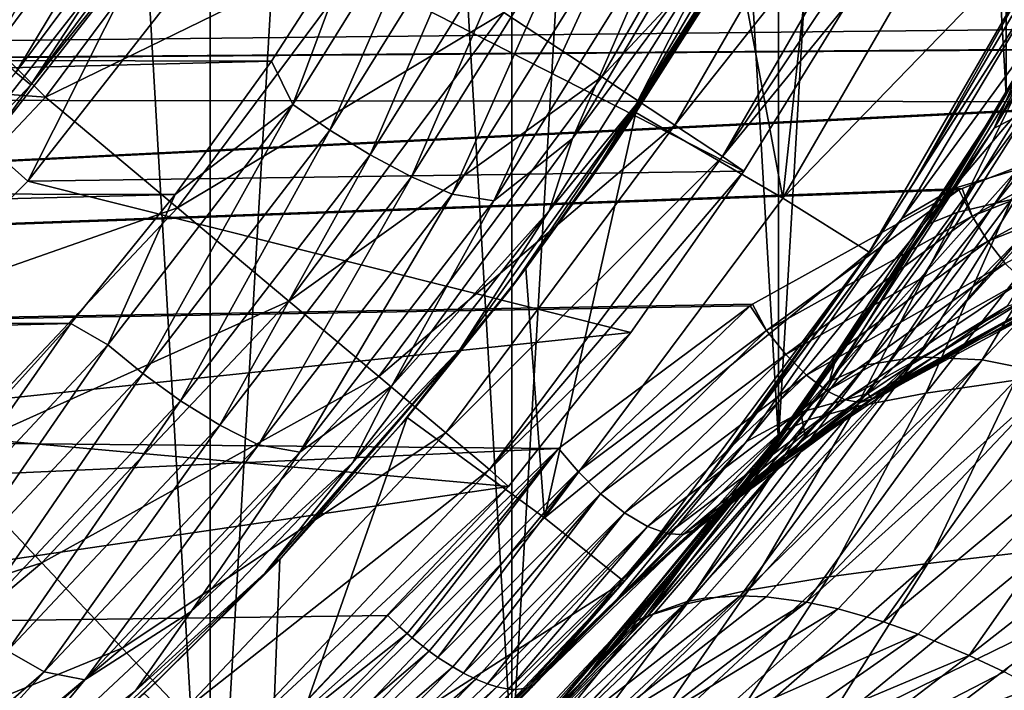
# Model space of a CAD drawing. Header units: metres. Extents: x -27 to 243, y -26 to 26.
# Tile 15 of 88: x 15.47 to 22.72, y -17.51 to -12.57. Entities that reach past the tile are written whole.
import ezdxf

# ---------------------------------------------------------------- set-up
doc = ezdxf.new("R2010")
doc.units = ezdxf.units.M
doc.layers.add('solid_ASS_SW0001', color=7, linetype='CONTINUOUS')

msp = doc.modelspace()

# ---------------------------------------------------------------- linework, layer by layer
at = {"layer": 'solid_ASS_SW0001'}
for points in [[(14.424632, 21.931541, 74), (14.424679, -21.931511, 74), (16.873199, -20.108646, 74)], [(14.424632, 21.931541, 74), (16.873199, -20.108646, 74), (16.873152, 20.108686, 74)], [(14.424679, 21.931511, -24), (16.873199, 20.108646, -24), (14.424632, -21.931541, -24)], [(16.873199, 20.108646, -24), (16.873152, -20.108686, -24), (14.424632, -21.931541, -24)], [(16.873152, 20.108686, 74), (16.873199, -20.108646, 74), (19.093544, -18.013857, 74)], [(16.873152, 20.108686, 74), (19.093544, -18.013857, 74), (19.093506, 18.013895, 74)], [(16.873199, 20.108646, -24), (19.093544, 18.013857, -24), (16.873152, -20.108686, -24)], [(19.093544, 18.013857, -24), (19.093506, -18.013895, -24), (16.873152, -20.108686, -24)], [(19.093506, 18.013895, 74), (19.093544, -18.013857, 74), (21.055754, -15.675382, 74)], [(19.093506, 18.013895, 74), (21.055754, -15.675382, 74), (21.055731, 15.675412, 74)], [(19.093544, 18.013857, -24), (21.055754, 15.675382, -24), (19.093506, -18.013895, -24)], [(21.055754, 15.675382, -24), (21.055731, -15.675412, -24), (19.093506, -18.013895, -24)], [(21.055731, 15.675412, 74), (21.055754, -15.675382, 74), (22.733221, -13.124899, 74)], [(21.055731, 15.675412, 74), (22.733221, -13.124899, 74), (22.733206, 13.124928, 74)], [(21.055754, 15.675382, -24), (22.733221, 13.124899, -24), (21.055731, -15.675412, -24)], [(22.733221, 13.124899, -24), (22.733206, -13.124928, -24), (21.055731, -15.675412, -24)], [(15.028879, -12.610726, 84.866722), (14.738498, -12.367067, 85.178131), (16.07457, -10.572411, 85.178131)], [(16.391275, -10.780711, 84.866722), (15.028879, -12.610726, 84.866722), (16.07457, -10.572411, 85.178131)], [(19.755592, -12.993156, 80.908371), (21.130421, -10.611824, 80.908371), (19.034473, -12.51888, 82.884712)], [(21.707077, -10.901421, 78.850594), (21.130421, -10.611824, 80.908371), (19.755592, -12.993156, 80.908371)], [(60.058945, -11.308964, 131.112396), (-23.001434, -10.705095, 99.304359), (-21.718729, -13.122936, 99.467583)], [(15.267085, -12.810605, 84.487289), (15.028879, -12.610726, 84.866722), (16.391275, -10.780711, 84.866722)], [(16.651075, -10.951585, 84.487289), (15.267085, -12.810605, 84.487289), (16.391275, -10.780711, 84.866722)], [(21.089808, -13.884612, 76.599998), (20.748281, -12.062703, 83.689102), (21.418188, -10.828724, 83.689102)], [(22.560131, -11.340324, 76.599998), (21.089808, -13.884612, 76.599998), (21.418188, -10.828724, 83.689102)], [(20.294729, -13.34774, 78.850594), (21.707077, -10.901421, 78.850594), (19.755592, -12.993156, 80.908371)], [(22.082376, -11.089908, 76.735291), (21.707077, -10.901421, 78.850594), (20.294729, -13.34774, 78.850594)], [(15.443944, -12.959007, 84.054443), (15.267085, -12.810605, 84.487289), (16.651075, -10.951585, 84.487289)], [(16.843966, -11.078451, 84.054443), (15.443944, -12.959007, 84.054443), (16.651075, -10.951585, 84.487289)], [(15.552645, -13.050219, 83.584839), (15.443944, -12.959007, 84.054443), (16.843966, -11.078451, 84.054443)], [(16.962521, -11.156425, 83.584839), (15.552645, -13.050219, 83.584839), (16.843966, -11.078451, 84.054443)], [(16.962521, -11.156425, 83.584839), (16.747721, -11.560118, 83.099998), (15.552645, -13.050219, 83.584839)], [(20.645609, -13.578523, 76.735291), (22.082376, -11.089908, 76.735291), (20.294729, -13.34774, 78.850594)], [(22.249828, -11.178329, 74.599998), (22.082376, -11.089908, 76.735291), (20.645609, -13.578523, 76.735291)], [(21.561657, -12.454109, 74.599998), (22.249828, -11.178329, 74.599998), (20.645609, -13.578523, 76.735291)], [(15.662082, -13.141758, 86.50235), (17.081841, -11.234648, 86.50235), (14.638426, -12.112659, 88.099998)], [(18.139757, -11.930427, 84.756622), (17.081841, -11.234648, 86.50235), (15.662082, -13.141758, 86.50235)], [(18.676813, -11.270221, 113.048317), (17.481236, -13.194603, 112.314339), (17.974417, -11.869645, 112.723679)], [(17.755184, -13.384819, 112.305038), (17.481236, -13.194603, 112.314339), (18.676813, -11.270221, 113.048317)], [(18.966272, -11.436085, 113.052658), (17.755184, -13.384819, 112.305038), (18.676813, -11.270221, 113.048317)], [(21.141474, -11.257815, 111.771622), (20.006151, -13.198299, 111.054222), (20.642372, -11.956441, 111.864929)], [(20.915215, -11.767232, 111.257843), (20.006151, -13.198299, 111.054222), (21.141474, -11.257815, 111.771622)], [(22.643965, -13.369141, 56.856972), (22.89489, -13.241837, 56.187515), (23.935497, -11.250059, 57.07304)], [(23.709705, -11.371942, 57.75238), (22.643965, -13.369141, 56.856972), (23.935497, -11.250059, 57.07304)], [(60.058945, -11.308964, 131.112396), (-21.718729, -13.122936, 99.467583), (43.74316, -12.001983, 124.757095)], [(14.909296, -12.334318, 77), (15.654548, -11.373549, 77), (15.15744, -13.428123, 76.099998)], [(15.654548, -11.373549, 77), (16.665556, -11.503118, 76.099998), (15.15744, -13.428123, 76.099998)], [(22.560131, -11.340324, 76.599998), (23.235958, -11.665771, 76.599998), (21.089808, -13.884612, 76.599998)], [(23.709705, -11.371942, 57.75238), (22.80928, -12.992274, 57.75174), (22.643965, -13.369141, 56.856972)], [(18.050953, -13.566124, 112.238243), (17.755184, -13.384819, 112.305038), (18.966272, -11.436085, 113.052658)], [(19.277599, -11.594337, 112.999321), (18.050953, -13.566124, 112.238243), (18.966272, -11.436085, 113.052658)], [(15.15744, -13.428123, 75.099998), (16.665556, -11.503118, 75.099998), (15.531697, -13.759684, 74.599998)], [(16.665556, -11.503118, 76.099998), (16.665556, -11.503118, 75.099998), (15.15744, -13.428123, 75.099998)], [(15.15744, -13.428123, 76.099998), (16.665556, -11.503118, 76.099998), (15.15744, -13.428123, 75.099998)], [(16.665556, -11.503118, 75.099998), (17.077049, -11.787148, 74.599998), (15.531697, -13.759684, 74.599998)], [(20.21747, -11.889488, 112.473145), (20.709373, -11.477171, 112.344566), (19.540342, -13.44618, 111.606613)], [(20.642372, -11.956441, 111.864929), (19.540342, -13.44618, 111.606613), (20.709373, -11.477171, 112.344566)], [(15.232292, -13.494435, 80.650002), (16.747856, -11.559923, 80.650002), (14.909296, -12.334318, 79.650002)], [(15.232194, -13.494546, 83.099998), (16.747721, -11.560118, 83.099998), (15.232292, -13.494435, 80.650002)], [(15.552645, -13.050219, 83.584839), (16.747721, -11.560118, 83.099998), (15.232194, -13.494546, 83.099998)], [(16.747721, -11.560118, 83.099998), (16.747856, -11.559923, 80.650002), (15.232292, -13.494435, 80.650002)], [(18.356121, -13.727304, 112.108253), (18.050953, -13.566124, 112.238243), (19.277599, -11.594337, 112.999321)], [(19.597542, -11.735215, 112.881882), (18.356121, -13.727304, 112.108253), (19.277599, -11.594337, 112.999321)], [(21.089808, -13.884612, 76.599998), (23.235958, -11.665771, 76.599998), (21.724998, -14.28371, 76.599998)], [(21.724998, -14.28371, 76.599998), (23.235958, -11.665771, 76.599998), (22.054111, -13.770119, 104.989258)], [(23.235958, -11.665771, 76.599998), (22.773098, -12.545359, 104.320236), (22.054111, -13.770119, 104.989258)], [(18.654963, -13.857309, 111.915306), (18.356121, -13.727304, 112.108253), (19.597542, -11.735215, 112.881882)], [(19.909481, -11.849087, 112.699768), (18.654963, -13.857309, 111.915306), (19.597542, -11.735215, 112.881882)], [(17.974417, -11.869645, 112.723679), (-18.805061, -12.789024, 98.472916), (-19.462656, -11.75958, 98.368118)], [(15.531697, -13.759684, 74.599998), (17.077049, -11.787148, 74.599998), (20.800745, -13.687181, 74.599998)], [(17.077049, -11.787148, 74.599998), (21.561657, -12.454109, 74.599998), (20.800745, -13.687181, 74.599998)], [(20.915215, -11.767232, 111.257843), (19.66293, -13.761147, 110.473396), (20.006151, -13.198299, 111.054222)], [(19.829746, -13.519659, 110.565155), (19.66293, -13.761147, 110.473396), (20.915215, -11.767232, 111.257843)], [(20.510925, -12.462022, 110.942703), (19.829746, -13.519659, 110.565155), (20.915215, -11.767232, 111.257843)], [(17.974417, -11.869645, 112.723679), (17.32564, -12.877029, 112.328987), (-18.805061, -12.789024, 98.472916)], [(17.481236, -13.194603, 112.314339), (17.32564, -12.877029, 112.328987), (17.974417, -11.869645, 112.723679)], [(19.909481, -11.849087, 112.699768), (18.960676, -13.904342, 111.685081), (18.654963, -13.857309, 111.915306)], [(19.909481, -11.849087, 112.699768), (20.21747, -11.889488, 112.473145), (18.960676, -13.904342, 111.685081)], [(16.632069, -13.955648, 84.756622), (18.139757, -11.930427, 84.756622), (15.662082, -13.141758, 86.50235)], [(19.034473, -12.51888, 82.884712), (18.139757, -11.930427, 84.756622), (16.632069, -13.955648, 84.756622)], [(18.960676, -13.904342, 111.685081), (20.21747, -11.889488, 112.473145), (19.540342, -13.44618, 111.606613)], [(20.642372, -11.956441, 111.864929), (19.36828, -13.978268, 111.065498), (19.540342, -13.44618, 111.606613)], [(20.006151, -13.198299, 111.054222), (19.36828, -13.978268, 111.065498), (20.642372, -11.956441, 111.864929)], [(23.964077, -11.895144, 107.89061), (22.815969, -13.674509, 108.454597), (22.338594, -13.816483, 107.423653)], [(23.424711, -12.0313, 106.721352), (23.964077, -11.895144, 107.89061), (22.338594, -13.816483, 107.423653)], [(43.74316, -12.001983, 124.757095), (-21.718729, -13.122936, 99.467583), (27.486374, -12.593818, 118.433487)], [(21.089808, -13.884612, 76.599998), (20.007322, -13.255454, 83.689102), (20.748281, -12.062703, 83.689102)], [(20.510925, -12.462022, 110.942703), (20.748281, -12.062703, 83.689102), (20.007322, -13.255454, 83.689102)], [(23.424711, -12.0313, 106.721352), (22.338594, -13.816483, 107.423653), (21.964901, -14.035211, 106.373993)], [(23.02478, -12.254292, 105.525322), (23.424711, -12.0313, 106.721352), (21.964901, -14.035211, 106.373993)], [(15.662082, -13.141758, 86.50235), (14.638426, -12.112659, 88.099998), (13.849131, -13.00775, 88.099998)], [(23.02478, -12.254292, 105.525322), (21.704262, -14.315203, 105.314629), (22.054111, -13.770119, 104.989258)], [(23.02478, -12.254292, 105.525322), (21.964901, -14.035211, 106.373993), (21.704262, -14.315203, 105.314629)], [(23.02478, -12.254292, 105.525322), (22.054111, -13.770119, 104.989258), (22.773098, -12.545359, 104.320236)], [(22.375889, -13.987617, -14.992167), (23.364336, -12.390309, -15.13842), (22.770744, -13.894427, -10.596433)], [(23.114666, -12.476992, -19.47953), (23.364336, -12.390309, -15.13842), (22.375889, -13.987617, -14.992167)], [(20.510925, -12.462022, 110.942703), (20.007322, -13.255454, 83.689102), (19.829746, -13.519659, 110.565155)], [(20.800745, -13.687181, 74.599998), (21.561657, -12.454109, 74.599998), (20.645609, -13.578523, 76.735291)], [(17.452419, -14.643993, 82.884712), (19.034473, -12.51888, 82.884712), (16.632069, -13.955648, 84.756622)], [(19.755592, -12.993156, 80.908371), (19.034473, -12.51888, 82.884712), (17.452419, -14.643993, 82.884712)], [(22.150137, -14.080805, -19.406809), (23.010218, -12.632987, -23.82666), (23.114666, -12.476992, -19.47953)], [(22.150137, -14.080805, -19.406809), (23.114666, -12.476992, -19.47953), (22.375889, -13.987617, -14.992167)], [(-21.718729, -13.122936, 99.467583), (25.75326, -12.768682, 117.742844), (27.486374, -12.593818, 118.433487)], [(22.150137, -14.080805, -19.406809), (22.269579, -13.897062, -23.82666), (23.010218, -12.632987, -23.82666)], [(23.010218, -12.632987, -23.82666), (22.269579, -13.897062, -23.82666), (22.733206, -13.124928, -24)], [(-21.718729, -13.122936, 99.467583), (25.730747, -12.772515, 117.733643), (25.75326, -12.768682, 117.742844)], [(-21.718729, -13.122936, 99.467583), (24.051418, -13.17639, 117.029045), (25.730747, -12.772515, 117.733643)], [(17.32564, -12.877029, 112.328987), (-18.095659, -13.777309, 98.591621), (-18.805061, -12.789024, 98.472916)], [(17.32564, -12.877029, 112.328987), (16.616522, -13.858328, 111.903267), (-18.095659, -13.777309, 98.591621)], [(17.481236, -13.194603, 112.314339), (16.616522, -13.858328, 111.903267), (17.32564, -12.877029, 112.328987)], [(15.552645, -13.050219, 83.584839), (13.932446, -14.767529, 83.584839), (15.443944, -12.959007, 84.054443)], [(14.03052, -14.87115, 86.50235), (15.662082, -13.141758, 86.50235), (13.849131, -13.00775, 88.099998)], [(18.113604, -15.198779, 80.908371), (19.755592, -12.993156, 80.908371), (17.452419, -14.643993, 82.884712)], [(20.294729, -13.34774, 78.850594), (19.755592, -12.993156, 80.908371), (18.113604, -15.198779, 80.908371)], [(22.170525, -14.054548, 57.226509), (22.80928, -12.992274, 57.75174), (22.733221, -13.124899, 74)], [(22.643965, -13.369141, 56.856972), (22.80928, -12.992274, 57.75174), (22.170525, -14.054548, 57.226509)], [(15.552645, -13.050219, 83.584839), (15.232194, -13.494546, 83.099998), (13.932446, -14.767529, 83.584839)], [(-20.192381, -15.375272, 99.685478), (24.051418, -13.17639, 117.029045), (-21.718729, -13.122936, 99.467583)], [(-20.192381, -15.375272, 99.685478), (24.020418, -13.186106, 117.015678), (24.051418, -13.17639, 117.029045)], [(-20.192381, -15.375272, 99.685478), (22.409136, -13.813333, 116.300194), (24.020418, -13.186106, 117.015678)], [(16.632069, -13.955648, 84.756622), (15.662082, -13.141758, 86.50235), (14.03052, -14.87115, 86.50235)], [(21.460114, -15.117078, -23.82666), (21.055731, -15.675412, -24), (22.733206, -13.124928, -24)], [(22.170525, -14.054548, 57.226509), (22.733221, -13.124899, 74), (21.055754, -15.675382, 74)], [(22.269579, -13.897062, -23.82666), (21.460114, -15.117078, -23.82666), (22.733206, -13.124928, -24)], [(21.706011, -15.113548, 55.192398), (22.080736, -15.054719, 54.5229), (23.249947, -13.173162, 55.508305)], [(22.89489, -13.241837, 56.187515), (21.706011, -15.113548, 55.192398), (23.249947, -13.173162, 55.508305)], [(23.249947, -13.173162, 55.508305), (22.080736, -15.054719, 54.5229), (23.711779, -13.176058, 54.846626)], [(22.080736, -15.054719, 54.5229), (22.555328, -15.076876, 53.870686), (23.711779, -13.176058, 54.846626)], [(24.020418, -13.186106, 117.015678), (22.409136, -13.813333, 116.300194), (22.481594, -14.017018, 116.27047)], [(24.093121, -13.383669, 116.989426), (24.020418, -13.186106, 117.015678), (22.481594, -14.017018, 116.27047)], [(23.711779, -13.176058, 54.846626), (22.555328, -15.076876, 53.870686), (24.274202, -13.259837, 54.233841)], [(17.481236, -13.194603, 112.314339), (16.120289, -14.966813, 111.499504), (16.616522, -13.858328, 111.903267)], [(16.3773, -15.178237, 111.4758), (16.120289, -14.966813, 111.499504), (17.481236, -13.194603, 112.314339)], [(17.755184, -13.384819, 112.305038), (16.3773, -15.178237, 111.4758), (17.481236, -13.194603, 112.314339)], [(20.006151, -13.198299, 111.054222), (18.713001, -14.996993, 110.255867), (19.36828, -13.978268, 111.065498)], [(19.085621, -14.551258, 110.15786), (18.713001, -14.996993, 110.255867), (20.006151, -13.198299, 111.054222)], [(19.66293, -13.761147, 110.473396), (19.085621, -14.551258, 110.15786), (20.006151, -13.198299, 111.054222)], [(19.333832, -16.240852, 76.599998), (19.197897, -14.402804, 83.689102), (20.007322, -13.255454, 83.689102)], [(19.829746, -13.519659, 110.565155), (20.007322, -13.255454, 83.689102), (19.197897, -14.402804, 83.689102)], [(21.089808, -13.884612, 76.599998), (19.333832, -16.240852, 76.599998), (20.007322, -13.255454, 83.689102)], [(21.430229, -15.239408, 55.852283), (21.706011, -15.113548, 55.192398), (22.89489, -13.241837, 56.187515)], [(22.643965, -13.369141, 56.856972), (21.430229, -15.239408, 55.852283), (22.89489, -13.241837, 56.187515)], [(22.555328, -15.076876, 53.870686), (23.122131, -15.18973, 53.266659), (24.274202, -13.259837, 54.233841)], [(16.65608, -15.379551, 111.394768), (16.3773, -15.178237, 111.4758), (17.755184, -13.384819, 112.305038)], [(18.050953, -13.566124, 112.238243), (16.65608, -15.379551, 111.394768), (17.755184, -13.384819, 112.305038)], [(18.607931, -15.613556, 78.850594), (20.294729, -13.34774, 78.850594), (18.113604, -15.198779, 80.908371)], [(20.645609, -13.578523, 76.735291), (20.294729, -13.34774, 78.850594), (18.607931, -15.613556, 78.850594)], [(22.643965, -13.369141, 56.856972), (21.469175, -15.104206, 56.654255), (21.430229, -15.239408, 55.852283)], [(22.643965, -13.369141, 56.856972), (22.170525, -14.054548, 57.226509), (21.469175, -15.104206, 56.654255)], [(24.093121, -13.383669, 116.989426), (22.481594, -14.017018, 116.27047), (22.597954, -14.2029, 116.205139)], [(24.183414, -13.57509, 116.91819), (24.093121, -13.383669, 116.989426), (22.597954, -14.2029, 116.205139)], [(15.15744, -13.428123, 75.099998), (15.531697, -13.759684, 74.599998), (13.759684, -15.531697, 74.599998)], [(18.960676, -13.904342, 111.685081), (19.540342, -13.44618, 111.606613), (18.209784, -15.266836, 110.786713)], [(19.36828, -13.978268, 111.065498), (18.209784, -15.266836, 110.786713), (19.540342, -13.44618, 111.606613)], [(19.829746, -13.519659, 110.565155), (19.197897, -14.402804, 83.689102), (19.66293, -13.761147, 110.473396)], [(16.945118, -15.558273, 111.251526), (16.65608, -15.379551, 111.394768), (18.050953, -13.566124, 112.238243)], [(18.356121, -13.727304, 112.108253), (16.945118, -15.558273, 111.251526), (18.050953, -13.566124, 112.238243)], [(18.929646, -15.883512, 76.735291), (20.645609, -13.578523, 76.735291), (18.607931, -15.613556, 78.850594)], [(20.800745, -13.687181, 74.599998), (20.645609, -13.578523, 76.735291), (18.929646, -15.883512, 76.735291)], [(23.389183, -13.613261, 109.44619), (21.990845, -15.138809, 109.620224), (21.715082, -15.324432, 109.438995)], [(22.815969, -13.674509, 108.454597), (23.389183, -13.613261, 109.44619), (21.715082, -15.324432, 109.438995)], [(23.389183, -13.613261, 109.44619), (22.739904, -14.679886, 110.092918), (21.990845, -15.138809, 109.620224)], [(24.183414, -13.57509, 116.91819), (22.597954, -14.2029, 116.205139), (22.725826, -14.366024, 116.091499)], [(15.531697, -13.759684, 74.599998), (20.800745, -13.687181, 74.599998), (19.969051, -14.87437, 74.599998)], [(19.969051, -14.87437, 74.599998), (20.800745, -13.687181, 74.599998), (18.929646, -15.883512, 76.735291)], [(22.815969, -13.674509, 108.454597), (21.715082, -15.324432, 109.438995), (21.221437, -15.461758, 108.447388)], [(22.338594, -13.816483, 107.423653), (22.815969, -13.674509, 108.454597), (21.221437, -15.461758, 108.447388)], [(13.759684, -15.531697, 74.599998), (15.531697, -13.759684, 74.599998), (19.969051, -14.87437, 74.599998)], [(17.229666, -15.702118, 111.047119), (16.945118, -15.558273, 111.251526), (18.356121, -13.727304, 112.108253)], [(18.654963, -13.857309, 111.915306), (17.229666, -15.702118, 111.047119), (18.356121, -13.727304, 112.108253)], [(19.66293, -13.761147, 110.473396), (19.197897, -14.402804, 83.689102), (19.085621, -14.551258, 110.15786)], [(21.724998, -14.28371, 76.599998), (22.054111, -13.770119, 104.989258), (21.704262, -14.315203, 105.314629)], [(-20.192381, -15.375272, 99.685478), (22.384024, -13.825108, 116.288689), (22.409136, -13.813333, 116.300194)], [(-20.192381, -15.375272, 99.685478), (20.865955, -14.666044, 115.568604), (22.384024, -13.825108, 116.288689)], [(16.616522, -13.858328, 111.903267), (-17.337053, -14.721812, 98.725082), (-18.095659, -13.777309, 98.591621)], [(22.338594, -13.816483, 107.423653), (21.221437, -15.461758, 108.447388), (20.820635, -15.67893, 107.436142)], [(21.964901, -14.035211, 106.373993), (22.338594, -13.816483, 107.423653), (20.820635, -15.67893, 107.436142)], [(22.384024, -13.825108, 116.288689), (20.865955, -14.666044, 115.568604), (20.969318, -14.860349, 115.549416)], [(22.481594, -14.017018, 116.27047), (22.384024, -13.825108, 116.288689), (20.969318, -14.860349, 115.549416)], [(22.140207, -15.32248, -5.901153), (23.3333, -13.801238, -6.229002), (22.802156, -15.225065, -1.483567)], [(22.770744, -13.894427, -10.596433), (23.3333, -13.801238, -6.229002), (22.140207, -15.32248, -5.901153)], [(22.409136, -13.813333, 116.300194), (22.384024, -13.825108, 116.288689), (22.481594, -14.017018, 116.27047)], [(16.616522, -13.858328, 111.903267), (15.847628, -14.809092, 111.448372), (-17.337053, -14.721812, 98.725082)], [(16.120289, -14.966813, 111.499504), (15.847628, -14.809092, 111.448372), (16.616522, -13.858328, 111.903267)], [(18.654963, -13.857309, 111.915306), (17.532997, -15.755548, 110.813004), (17.229666, -15.702118, 111.047119)], [(18.654963, -13.857309, 111.915306), (18.960676, -13.904342, 111.685081), (17.532997, -15.755548, 110.813004)], [(17.532997, -15.755548, 110.813004), (18.960676, -13.904342, 111.685081), (18.209784, -15.266836, 110.786713)], [(21.089808, -13.884612, 76.599998), (21.724998, -14.28371, 76.599998), (19.333832, -16.240852, 76.599998)], [(22.150137, -14.080805, -19.406809), (21.460114, -15.117078, -23.82666), (22.269579, -13.897062, -23.82666)], [(21.630444, -15.419894, -10.353308), (22.770744, -13.894427, -10.596433), (22.140207, -15.32248, -5.901153)], [(22.375889, -13.987617, -14.992167), (22.770744, -13.894427, -10.596433), (21.630444, -15.419894, -10.353308)], [(14.899463, -15.792147, 84.756622), (16.632069, -13.955648, 84.756622), (14.03052, -14.87115, 86.50235)], [(17.452419, -14.643993, 82.884712), (16.632069, -13.955648, 84.756622), (14.899463, -15.792147, 84.756622)], [(19.36828, -13.978268, 111.065498), (17.921667, -15.834273, 110.18148), (18.209784, -15.266836, 110.786713)], [(18.713001, -14.996993, 110.255867), (17.921667, -15.834273, 110.18148), (19.36828, -13.978268, 111.065498)], [(21.274481, -15.517309, -14.831422), (22.375889, -13.987617, -14.992167), (21.630444, -15.419894, -10.353308)], [(22.150137, -14.080805, -19.406809), (22.375889, -13.987617, -14.992167), (21.274481, -15.517309, -14.831422)], [(21.964901, -14.035211, 106.373993), (20.520617, -15.965723, 106.415588), (20.750793, -15.665393, 106.201408)], [(21.964901, -14.035211, 106.373993), (20.820635, -15.67893, 107.436142), (20.520617, -15.965723, 106.415588)], [(21.964901, -14.035211, 106.373993), (20.750793, -15.665393, 106.201408), (21.704262, -14.315203, 105.314629)], [(22.481594, -14.017018, 116.27047), (20.969318, -14.860349, 115.549416), (21.111172, -15.036748, 115.490211)], [(21.469175, -15.104206, 56.654255), (22.170525, -14.054548, 57.226509), (21.055754, -15.675382, 74)], [(22.597954, -14.2029, 116.205139), (22.481594, -14.017018, 116.27047), (21.111172, -15.036748, 115.490211)], [(21.073603, -15.614723, -19.326876), (21.460114, -15.117078, -23.82666), (22.150137, -14.080805, -19.406809)], [(21.073603, -15.614723, -19.326876), (22.150137, -14.080805, -19.406809), (21.274481, -15.517309, -14.831422)], [(22.597954, -14.2029, 116.205139), (21.111172, -15.036748, 115.490211), (21.263632, -15.190035, 115.379364)], [(22.725826, -14.366024, 116.091499), (22.597954, -14.2029, 116.205139), (21.263632, -15.190035, 115.379364)], [(19.333832, -16.240852, 76.599998), (21.724998, -14.28371, 76.599998), (19.920403, -16.708603, 76.599998)], [(19.920403, -16.708603, 76.599998), (21.724998, -14.28371, 76.599998), (20.520617, -15.965723, 106.415588)], [(21.724998, -14.28371, 76.599998), (20.750793, -15.665393, 106.201408), (20.520617, -15.965723, 106.415588)], [(21.724998, -14.28371, 76.599998), (21.704262, -14.315203, 105.314629), (20.750793, -15.665393, 106.201408)], [(19.333832, -16.240852, 76.599998), (18.322817, -15.500787, 83.689102), (19.197897, -14.402804, 83.689102)], [(19.085621, -14.551258, 110.15786), (19.197897, -14.402804, 83.689102), (18.322817, -15.500787, 83.689102)], [(22.725826, -14.366024, 116.091499), (21.263632, -15.190035, 115.379364), (21.413706, -15.304728, 115.223175)], [(22.855045, -14.491269, 115.936417), (22.725826, -14.366024, 116.091499), (21.413706, -15.304728, 115.223175)], [(22.855045, -14.491269, 115.936417), (21.413706, -15.304728, 115.223175), (21.548368, -15.371534, 115.036079)], [(22.975023, -14.569406, 115.753639), (22.855045, -14.491269, 115.936417), (21.548368, -15.371534, 115.036079)], [(19.085621, -14.551258, 110.15786), (18.322817, -15.500787, 83.689102), (18.279043, -15.552382, 109.722389)], [(19.085621, -14.551258, 110.15786), (18.279043, -15.552382, 109.722389), (18.713001, -14.996993, 110.255867)], [(21.745569, -15.366229, 109.662155), (22.739904, -14.679886, 110.092918), (23.123083, -14.564305, 110.507599)], [(21.745569, -15.366229, 109.662155), (23.123083, -14.564305, 110.507599), (21.821438, -15.336401, 109.928879)], [(23.123083, -14.564305, 110.507599), (21.90527, -15.284651, 109.995003), (21.821438, -15.336401, 109.928879)], [(22.538111, -14.922997, 110.478058), (21.90527, -15.284651, 109.995003), (23.247976, -14.559731, 110.793472)], [(23.123083, -14.564305, 110.507599), (23.247976, -14.559731, 110.793472), (21.90527, -15.284651, 109.995003)], [(22.538111, -14.922997, 110.478058), (23.247976, -14.559731, 110.793472), (23.268349, -14.564831, 111.00164)], [(23.157969, -14.586321, 115.371017), (22.538111, -14.922997, 110.478058), (23.268349, -14.564831, 111.00164)], [(22.975023, -14.569406, 115.753639), (21.548368, -15.371534, 115.036079), (21.658127, -15.389718, 114.836418)], [(23.077486, -14.599217, 115.560005), (22.975023, -14.569406, 115.753639), (21.658127, -15.389718, 114.836418)], [(23.077486, -14.599217, 115.560005), (21.658127, -15.389718, 114.836418), (21.738714, -15.365775, 114.641312)], [(23.077486, -14.599217, 115.560005), (21.738714, -15.365775, 114.641312), (21.75033, -15.358357, 114.647507)], [(23.077486, -14.599217, 115.560005), (21.75033, -15.358357, 114.647507), (22.450949, -14.943841, 115.014023)], [(23.157969, -14.586321, 115.371017), (22.450949, -14.943841, 115.014023), (22.538111, -14.922997, 110.478058)], [(23.077486, -14.599217, 115.560005), (22.450949, -14.943841, 115.014023), (23.157969, -14.586321, 115.371017)], [(-20.192381, -15.375272, 99.685478), (20.847692, -14.677826, 115.559608), (20.865955, -14.666044, 115.568604)], [(-20.192381, -15.375272, 99.685478), (19.436365, -15.730208, 114.834091), (20.847692, -14.677826, 115.559608)], [(15.634355, -16.571074, 82.884712), (17.452419, -14.643993, 82.884712), (14.899463, -15.792147, 84.756622)], [(18.113604, -15.198779, 80.908371), (17.452419, -14.643993, 82.884712), (15.634355, -16.571074, 82.884712)], [(20.847692, -14.677826, 115.559608), (19.436365, -15.730208, 114.834091), (19.580894, -15.899652, 114.831985)], [(20.969318, -14.860349, 115.549416), (20.847692, -14.677826, 115.559608), (19.580894, -15.899652, 114.831985)], [(20.865955, -14.666044, 115.568604), (20.847692, -14.677826, 115.559608), (20.969318, -14.860349, 115.549416)], [(21.745569, -15.366229, 109.662155), (21.990845, -15.138809, 109.620224), (22.739904, -14.679886, 110.092918)], [(15.847628, -14.809092, 111.448372), (-16.531755, -15.620369, 98.874184), (-17.337053, -14.721812, 98.725082)], [(15.847628, -14.809092, 111.448372), (15.020092, -15.724417, 110.966644), (-16.531755, -15.620369, 98.874184)], [(14.610418, -16.57686, 110.62146), (15.020092, -15.724417, 110.966644), (15.847628, -14.809092, 111.448372)], [(16.120289, -14.966813, 111.499504), (14.610418, -16.57686, 110.62146), (15.847628, -14.809092, 111.448372)], [(13.759684, -15.531697, 74.599998), (19.969051, -14.87437, 74.599998), (19.070288, -16.010439, 74.599998)], [(19.070288, -16.010439, 74.599998), (19.969051, -14.87437, 74.599998), (18.929646, -15.883512, 76.735291)], [(20.969318, -14.860349, 115.549416), (19.580894, -15.899652, 114.831985), (19.747171, -16.062683, 114.779129)], [(21.111172, -15.036748, 115.490211), (20.969318, -14.860349, 115.549416), (19.747171, -16.062683, 114.779129)], [(22.450949, -14.943841, 115.014023), (21.90527, -15.284651, 109.995003), (22.538111, -14.922997, 110.478058)], [(14.849274, -16.806601, 110.582939), (14.610418, -16.57686, 110.62146), (16.120289, -14.966813, 111.499504)], [(16.3773, -15.178237, 111.4758), (14.849274, -16.806601, 110.582939), (16.120289, -14.966813, 111.499504)], [(18.713001, -14.996993, 110.255867), (17.277075, -16.645884, 109.392914), (17.921667, -15.834273, 110.18148)], [(17.411083, -16.518297, 109.260857), (17.277075, -16.645884, 109.392914), (18.713001, -14.996993, 110.255867)], [(18.279043, -15.552382, 109.722389), (17.411083, -16.518297, 109.260857), (18.713001, -14.996993, 110.255867)], [(22.450949, -14.943841, 115.014023), (21.75033, -15.358357, 114.647507), (21.90527, -15.284651, 109.995003)], [(21.111172, -15.036748, 115.490211), (19.747171, -16.062683, 114.779129), (19.923227, -16.202417, 114.671349)], [(21.263632, -15.190035, 115.379364), (21.111172, -15.036748, 115.490211), (19.923227, -16.202417, 114.671349)], [(20.385241, -16.856676, 54.099468), (20.511147, -16.832558, 53.869793), (22.080736, -15.054719, 54.5229)], [(21.706011, -15.113548, 55.192398), (20.385241, -16.856676, 54.099468), (22.080736, -15.054719, 54.5229)], [(20.511147, -16.832558, 53.869793), (20.777636, -16.814083, 53.440014), (22.080736, -15.054719, 54.5229)], [(22.080736, -15.054719, 54.5229), (20.777636, -16.814083, 53.440014), (22.555328, -15.076876, 53.870686)], [(20.085186, -16.974367, 54.750988), (20.143621, -16.942764, 54.609085), (21.706011, -15.113548, 55.192398)], [(21.430229, -15.239408, 55.852283), (20.085186, -16.974367, 54.750988), (21.706011, -15.113548, 55.192398)], [(20.143621, -16.942764, 54.609085), (20.385241, -16.856676, 54.099468), (21.706011, -15.113548, 55.192398)], [(21.460114, -15.117078, -23.82666), (20.584129, -16.289755, -23.82666), (21.055731, -15.675412, -24)], [(21.073603, -15.614723, -19.326876), (20.584129, -16.289755, -23.82666), (21.460114, -15.117078, -23.82666)], [(20.70389, -16.13727, 56.035137), (21.469175, -15.104206, 56.654255), (21.055754, -15.675382, 74)], [(21.430229, -15.239408, 55.852283), (21.469175, -15.104206, 56.654255), (20.70389, -16.13727, 56.035137)], [(20.777636, -16.814083, 53.440014), (20.966082, -16.821798, 53.17205), (22.555328, -15.076876, 53.870686)], [(20.966082, -16.821798, 53.17205), (21.261866, -16.860785, 52.797943), (22.555328, -15.076876, 53.870686)], [(22.555328, -15.076876, 53.870686), (21.261866, -16.860785, 52.797943), (23.122131, -15.18973, 53.266659)], [(21.745569, -15.366229, 109.662155), (21.715082, -15.324432, 109.438995), (21.990845, -15.138809, 109.620224)], [(22.155781, -16.575266, 3.439484), (23.614023, -15.127651, 2.890982), (23.016319, -16.47616, 7.866738)], [(22.802156, -15.225065, -1.483567), (23.614023, -15.127651, 2.890982), (22.155781, -16.575266, 3.439484)], [(15.109848, -17.025146, 110.487274), (14.849274, -16.806601, 110.582939), (16.3773, -15.178237, 111.4758)], [(16.65608, -15.379551, 111.394768), (15.109848, -17.025146, 110.487274), (16.3773, -15.178237, 111.4758)], [(16.22666, -17.198866, 80.908371), (18.113604, -15.198779, 80.908371), (15.634355, -16.571074, 82.884712)], [(18.607931, -15.613556, 78.850594), (18.113604, -15.198779, 80.908371), (16.22666, -17.198866, 80.908371)], [(21.263632, -15.190035, 115.379364), (19.923227, -16.202417, 114.671349), (20.093033, -16.303457, 114.514236)], [(21.413706, -15.304728, 115.223175), (21.263632, -15.190035, 115.379364), (20.093033, -16.303457, 114.514236)], [(21.261866, -16.860785, 52.797943), (21.495754, -16.910803, 52.53532), (23.122131, -15.18973, 53.266659)], [(21.495754, -16.910803, 52.53532), (21.828979, -17.006454, 52.20335), (23.122131, -15.18973, 53.266659)], [(23.122131, -15.18973, 53.266659), (21.828979, -17.006454, 52.20335), (23.764135, -15.396356, 52.742039)], [(17.532997, -15.755548, 110.813004), (18.209784, -15.266836, 110.786713), (16.733343, -16.930866, 109.901993)], [(17.921667, -15.834273, 110.18148), (16.733343, -16.930866, 109.901993), (18.209784, -15.266836, 110.786713)], [(21.430229, -15.239408, 55.852283), (20.70389, -16.13727, 56.035137), (19.873577, -17.149445, 55.369724)], [(19.970915, -17.054197, 55.059673), (21.430229, -15.239408, 55.852283), (19.873577, -17.149445, 55.369724)], [(19.970915, -17.054197, 55.059673), (20.085186, -16.974367, 54.750988), (21.430229, -15.239408, 55.852283)], [(21.428331, -16.674374, -1.03416), (22.802156, -15.225065, -1.483567), (22.155781, -16.575266, 3.439484)], [(22.140207, -15.32248, -5.901153), (22.802156, -15.225065, -1.483567), (21.428331, -16.674374, -1.03416)], [(21.75033, -15.358357, 114.647507), (21.821438, -15.336401, 109.928879), (21.90527, -15.284651, 109.995003)], [(21.413706, -15.304728, 115.223175), (20.093033, -16.303457, 114.514236), (20.240925, -16.356804, 114.3228)], [(21.548368, -15.371534, 115.036079), (21.413706, -15.304728, 115.223175), (20.240925, -16.356804, 114.3228)], [(20.473492, -16.309006, 108.792953), (21.256414, -15.654485, 109.128532), (21.715082, -15.324432, 109.438995)], [(20.473492, -16.309006, 108.792953), (21.715082, -15.324432, 109.438995), (21.745569, -15.366229, 109.662155)], [(20.836285, -16.773479, -5.546674), (22.140207, -15.32248, -5.901153), (21.428331, -16.674374, -1.03416)], [(21.630444, -15.419894, -10.353308), (22.140207, -15.32248, -5.901153), (20.836285, -16.773479, -5.546674)], [(21.126118, -15.803277, 109.360504), (21.745569, -15.366229, 109.662155), (21.821438, -15.336401, 109.928879)], [(21.738714, -15.365775, 114.641312), (21.126118, -15.803277, 109.360504), (21.821438, -15.336401, 109.928879)], [(21.221437, -15.461758, 108.447388), (21.715082, -15.324432, 109.438995), (21.256414, -15.654485, 109.128532)], [(21.75033, -15.358357, 114.647507), (21.738714, -15.365775, 114.641312), (21.821438, -15.336401, 109.928879)], [(-18.444691, -17.437414, 99.966927), (19.436365, -15.730208, 114.834091), (-20.192381, -15.375272, 99.685478)], [(15.3816, -17.218906, 110.330399), (15.109848, -17.025146, 110.487274), (16.65608, -15.379551, 111.394768)], [(16.945118, -15.558273, 111.251526), (15.3816, -17.218906, 110.330399), (16.65608, -15.379551, 111.394768)], [(21.548368, -15.371534, 115.036079), (20.240925, -16.356804, 114.3228), (20.35614, -16.362377, 114.116951)], [(21.658127, -15.389718, 114.836418), (21.548368, -15.371534, 115.036079), (20.35614, -16.362377, 114.116951)], [(21.658127, -15.389718, 114.836418), (20.35614, -16.362377, 114.116951), (20.434786, -16.327564, 113.915535)], [(20.381683, -16.872587, -10.090409), (21.630444, -15.419894, -10.353308), (20.836285, -16.773479, -5.546674)], [(21.274481, -15.517309, -14.831422), (21.630444, -15.419894, -10.353308), (20.381683, -16.872587, -10.090409)], [(21.658127, -15.389718, 114.836418), (20.434786, -16.327564, 113.915535), (20.440546, -16.322693, 113.918892)], [(21.658127, -15.389718, 114.836418), (20.440546, -16.322693, 113.918892), (21.079109, -15.818748, 114.28215)], [(21.126118, -15.803277, 109.360504), (20.473492, -16.309006, 108.792953), (21.745569, -15.366229, 109.662155)], [(21.738714, -15.365775, 114.641312), (21.079109, -15.818748, 114.28215), (21.126118, -15.803277, 109.360504)], [(21.658127, -15.389718, 114.836418), (21.079109, -15.818748, 114.28215), (21.738714, -15.365775, 114.641312)], [(21.828979, -17.006454, 52.20335), (22.08547, -17.097095, 51.977264), (23.764135, -15.396356, 52.742039)], [(22.08547, -17.097095, 51.977264), (22.461264, -17.253481, 51.686813), (23.764135, -15.396356, 52.742039)], [(23.764135, -15.396356, 52.742039), (22.461264, -17.253481, 51.686813), (24.456108, -15.69175, 52.323746)], [(17.315996, -18.377127, 76.599998), (17.384985, -16.545763, 83.689102), (18.322817, -15.500787, 83.689102)], [(19.333832, -16.240852, 76.599998), (17.315996, -18.377127, 76.599998), (18.322817, -15.500787, 83.689102)], [(18.279043, -15.552382, 109.722389), (18.322817, -15.500787, 83.689102), (17.384985, -16.545763, 83.689102)], [(21.221437, -15.461758, 108.447388), (20.54562, -16.223375, 108.624268), (19.86898, -16.838848, 108.116333)], [(20.820635, -15.67893, 107.436142), (21.221437, -15.461758, 108.447388), (19.86898, -16.838848, 108.116333)], [(21.221437, -15.461758, 108.447388), (21.256414, -15.654485, 109.128532), (20.54562, -16.223375, 108.624268)], [(11.787148, -17.077049, 74.599998), (13.759684, -15.531697, 74.599998), (19.070288, -16.010439, 74.599998)], [(15.650836, -17.374535, 110.11422), (15.3816, -17.218906, 110.330399), (16.945118, -15.558273, 111.251526)], [(17.229666, -15.702118, 111.047119), (15.650836, -17.374535, 110.11422), (16.945118, -15.558273, 111.251526)], [(18.279043, -15.552382, 109.722389), (17.384985, -16.545763, 83.689102), (17.411083, -16.518297, 109.260857)], [(20.06599, -16.971693, -14.65759), (21.274481, -15.517309, -14.831422), (20.381683, -16.872587, -10.090409)], [(21.073603, -15.614723, -19.326876), (21.274481, -15.517309, -14.831422), (20.06599, -16.971693, -14.65759)], [(16.669493, -17.668226, 78.850594), (18.607931, -15.613556, 78.850594), (16.22666, -17.198866, 80.908371)], [(18.929646, -15.883512, 76.735291), (18.607931, -15.613556, 78.850594), (16.669493, -17.668226, 78.850594)], [(19.890366, -17.070801, -19.240431), (20.584129, -16.289755, -23.82666), (21.073603, -15.614723, -19.326876)], [(19.890366, -17.070801, -19.240431), (21.073603, -15.614723, -19.326876), (20.06599, -16.971693, -14.65759)], [(20.473492, -16.309006, 108.792953), (20.54562, -16.223375, 108.624268), (21.256414, -15.654485, 109.128532)], [(17.229666, -15.702118, 111.047119), (15.951682, -17.434357, 109.875946), (15.650836, -17.374535, 110.11422)], [(17.229666, -15.702118, 111.047119), (17.532997, -15.755548, 110.813004), (15.951682, -17.434357, 109.875946)], [(19.643888, -17.412069, -23.82666), (19.093506, -18.013895, -24), (21.055731, -15.675412, -24)], [(20.70389, -16.13727, 56.035137), (21.055754, -15.675382, 74), (19.093544, -18.013857, 74)], [(20.820635, -15.67893, 107.436142), (19.235846, -17.49235, 107.613159), (20.520617, -15.965723, 106.415588)], [(20.820635, -15.67893, 107.436142), (19.86898, -16.838848, 108.116333), (19.235846, -17.49235, 107.613159)], [(20.584129, -16.289755, -23.82666), (19.643888, -17.412069, -23.82666), (21.055731, -15.675412, -24)], [(22.461264, -17.253481, 51.686813), (22.718866, -17.375511, 51.513363), (24.456108, -15.69175, 52.323746)], [(-18.444691, -17.437414, 99.966927), (18.180157, -16.958574, 114.120819), (19.436365, -15.730208, 114.834091)], [(15.634355, -16.571074, 82.884712), (14.899463, -15.792147, 84.756622), (12.965367, -17.415083, 84.756622)], [(15.951682, -17.434357, 109.875946), (17.532997, -15.755548, 110.813004), (16.733343, -16.930866, 109.901993)], [(19.436365, -15.730208, 114.834091), (18.180157, -16.958574, 114.120819), (18.268015, -17.043053, 114.129906)], [(19.436365, -15.730208, 114.834091), (18.268015, -17.043053, 114.129906), (18.323029, -17.092199, 114.128685)], [(19.436365, -15.730208, 114.834091), (18.323029, -17.092199, 114.128685), (18.359797, -17.123562, 114.125145)], [(19.580894, -15.899652, 114.831985), (19.436365, -15.730208, 114.834091), (18.359797, -17.123562, 114.125145)], [(17.921667, -15.834273, 110.18148), (16.320053, -17.515945, 109.232239), (16.733343, -16.930866, 109.901993)], [(17.277075, -16.645884, 109.392914), (16.320053, -17.515945, 109.232239), (17.921667, -15.834273, 110.18148)], [(21.079109, -15.818748, 114.28215), (20.440546, -16.322693, 113.918892), (20.473492, -16.309006, 108.792953)], [(21.079109, -15.818748, 114.28215), (20.473492, -16.309006, 108.792953), (21.126118, -15.803277, 109.360504)], [(16.957693, -17.973705, 76.735291), (18.929646, -15.883512, 76.735291), (16.669493, -17.668226, 78.850594)], [(19.070288, -16.010439, 74.599998), (18.929646, -15.883512, 76.735291), (16.957693, -17.973705, 76.735291)], [(19.580894, -15.899652, 114.831985), (18.359797, -17.123562, 114.125145), (18.486305, -17.222979, 114.09729)], [(19.580894, -15.899652, 114.831985), (18.486305, -17.222979, 114.09729), (18.549704, -17.268038, 114.074562)], [(19.747171, -16.062683, 114.779129), (19.580894, -15.899652, 114.831985), (18.549704, -17.268038, 114.074562)], [(11.787148, -17.077049, 74.599998), (19.070288, -16.010439, 74.599998), (17.08383, -18.114986, 74.599998)], [(17.08383, -18.114986, 74.599998), (19.070288, -16.010439, 74.599998), (16.957693, -17.973705, 76.735291)], [(19.920403, -16.708603, 76.599998), (20.520617, -15.965723, 106.415588), (19.235846, -17.49235, 107.613159)], [(19.747171, -16.062683, 114.779129), (18.549704, -17.268038, 114.074562), (18.658571, -17.338062, 114.021996)], [(19.747171, -16.062683, 114.779129), (18.658571, -17.338062, 114.021996), (18.738537, -17.38339, 113.97213)], [(19.923227, -16.202417, 114.671349), (19.747171, -16.062683, 114.779129), (18.738537, -17.38339, 113.97213)], [(19.873577, -17.149445, 55.369724), (20.70389, -16.13727, 56.035137), (19.093544, -18.013857, 74)], [(19.923227, -16.202417, 114.671349), (18.738537, -17.38339, 113.97213), (18.828779, -17.427824, 113.903481)], [(19.923227, -16.202417, 114.671349), (18.828779, -17.427824, 113.903481), (18.915386, -17.462906, 113.823677)], [(20.093033, -16.303457, 114.514236), (19.923227, -16.202417, 114.671349), (18.915386, -17.462906, 113.823677)], [(20.459448, -16.320684, 108.780357), (19.86898, -16.838848, 108.116333), (20.54562, -16.223375, 108.624268)], [(20.459448, -16.320684, 108.780357), (20.54562, -16.223375, 108.624268), (20.473492, -16.309006, 108.792953)], [(19.333832, -16.240852, 76.599998), (19.920403, -16.708603, 76.599998), (17.315996, -18.377127, 76.599998)], [(20.093033, -16.303457, 114.514236), (18.915386, -17.462906, 113.823677), (18.983932, -17.48447, 113.749092)], [(20.093033, -16.303457, 114.514236), (18.983932, -17.48447, 113.749092), (19.069197, -17.501616, 113.638489)], [(20.240925, -16.356804, 114.3228), (20.093033, -16.303457, 114.514236), (19.069197, -17.501616, 113.638489)], [(19.890366, -17.070801, -19.240431), (19.643888, -17.412069, -23.82666), (20.584129, -16.289755, -23.82666)], [(20.240925, -16.356804, 114.3228), (19.069197, -17.501616, 113.638489), (19.113003, -17.504995, 113.571663)], [(20.240925, -16.356804, 114.3228), (19.113003, -17.504995, 113.571663), (19.191156, -17.49736, 113.427277)], [(20.35614, -16.362377, 114.116951), (20.240925, -16.356804, 114.3228), (19.191156, -17.49736, 113.427277)], [(20.35614, -16.362377, 114.116951), (19.191156, -17.49736, 113.427277), (19.210503, -17.491522, 113.384262)], [(20.35614, -16.362377, 114.116951), (19.210503, -17.491522, 113.384262), (19.237871, -17.479055, 113.315659)], [(20.35614, -16.362377, 114.116951), (19.237871, -17.479055, 113.315659), (19.274014, -17.450283, 113.202393)], [(20.434786, -16.327564, 113.915535), (19.274014, -17.450283, 113.202393), (19.827629, -16.88501, 108.195534)], [(20.35614, -16.362377, 114.116951), (19.274014, -17.450283, 113.202393), (20.434786, -16.327564, 113.915535)], [(19.827629, -16.88501, 108.195534), (19.86898, -16.838848, 108.116333), (20.459448, -16.320684, 108.780357)], [(20.434786, -16.327564, 113.915535), (19.827629, -16.88501, 108.195534), (20.459448, -16.320684, 108.780357)], [(20.440546, -16.322693, 113.918892), (20.434786, -16.327564, 113.915535), (20.459448, -16.320684, 108.780357)], [(20.440546, -16.322693, 113.918892), (20.459448, -16.320684, 108.780357), (20.473492, -16.309006, 108.792953)], [(17.411083, -16.518297, 109.260857), (17.384985, -16.545763, 83.689102), (16.483456, -17.444075, 108.775749)], [(17.411083, -16.518297, 109.260857), (16.483456, -17.444075, 108.775749), (17.277075, -16.645884, 109.392914)], [(21.347067, -17.853956, 8.562944), (23.016319, -16.47616, 7.866738), (23.396004, -16.851229, 12.415176)], [(22.155781, -16.575266, 3.439484), (23.016319, -16.47616, 7.866738), (21.347067, -17.853956, 8.562944)], [(22.154499, -17.791576, 12.97931), (25.484491, -16.493698, 15.372868), (23.937138, -17.6752, 16.086624)], [(22.154499, -17.791576, 12.97931), (23.396004, -16.851229, 12.415176), (25.484491, -16.493698, 15.372868)], [(13.604863, -18.274059, 82.884712), (15.634355, -16.571074, 82.884712), (12.965367, -17.415083, 84.756622)], [(16.22666, -17.198866, 80.908371), (15.634355, -16.571074, 82.884712), (13.604863, -18.274059, 82.884712)], [(17.315996, -18.377127, 76.599998), (16.387594, -17.534161, 83.689102), (17.384985, -16.545763, 83.689102)], [(16.483456, -17.444075, 108.775749), (17.384985, -16.545763, 83.689102), (16.387594, -17.534161, 83.689102)], [(20.58935, -17.952024, 4.024769), (22.155781, -16.575266, 3.439484), (21.347067, -17.853956, 8.562944)], [(21.428331, -16.674374, -1.03416), (22.155781, -16.575266, 3.439484), (20.58935, -17.952024, 4.024769)], [(17.277075, -16.645884, 109.392914), (15.712013, -18.139097, 108.480675), (16.320053, -17.515945, 109.232239)], [(16.483456, -17.444075, 108.775749), (15.712013, -18.139097, 108.480675), (17.277075, -16.645884, 109.392914)], [(17.315996, -18.377127, 76.599998), (19.920403, -16.708603, 76.599998), (17.846569, -18.907671, 76.599998)], [(17.846569, -18.907671, 76.599998), (19.920403, -16.708603, 76.599998), (18.282198, -18.486786, 112.63559)], [(19.920403, -16.708603, 76.599998), (19.235846, -17.49235, 107.613159), (18.282198, -18.486786, 112.63559)], [(19.949638, -18.050093, -0.554539), (21.428331, -16.674374, -1.03416), (20.58935, -17.952024, 4.024769)], [(20.836285, -16.773479, -5.546674), (21.428331, -16.674374, -1.03416), (19.949638, -18.050093, -0.554539)], [(19.389864, -17.894005, 53.523296), (20.777636, -16.814083, 53.440014), (20.511147, -16.832558, 53.869793)], [(19.389864, -17.894005, 53.523296), (19.711718, -17.805313, 53.02438), (20.777636, -16.814083, 53.440014)], [(19.429983, -18.148159, -5.168311), (20.836285, -16.773479, -5.546674), (19.949638, -18.050093, -0.554539)], [(20.381683, -16.872587, -10.090409), (20.836285, -16.773479, -5.546674), (19.429983, -18.148159, -5.168311)], [(19.711718, -17.805313, 53.02438), (20.966082, -16.821798, 53.17205), (20.777636, -16.814083, 53.440014)], [(19.0322, -18.246227, -9.809767), (20.381683, -16.872587, -10.090409), (19.429983, -18.148159, -5.168311)], [(20.06599, -16.971693, -14.65759), (20.381683, -16.872587, -10.090409), (19.0322, -18.246227, -9.809767)], [(19.120842, -18.031998, 54.020237), (20.385241, -16.856676, 54.099468), (20.143621, -16.942764, 54.609085)], [(19.120842, -18.031998, 54.020237), (19.389864, -17.894005, 53.523296), (20.385241, -16.856676, 54.099468)], [(19.827629, -16.88501, 108.195534), (19.235846, -17.49235, 107.613159), (19.86898, -16.838848, 108.116333)], [(19.254923, -17.471346, 110.408409), (19.235846, -17.49235, 107.613159), (19.827629, -16.88501, 108.195534)], [(19.827629, -16.88501, 108.195534), (19.274014, -17.450283, 113.202393), (19.254923, -17.471346, 110.408409)], [(19.389864, -17.894005, 53.523296), (20.511147, -16.832558, 53.869793), (20.385241, -16.856676, 54.099468)], [(19.711718, -17.805313, 53.02438), (21.261866, -16.860785, 52.797943), (20.966082, -16.821798, 53.17205)], [(19.711718, -17.805313, 53.02438), (20.083426, -17.772352, 52.53511), (21.261866, -16.860785, 52.797943)], [(20.083426, -17.772352, 52.53511), (21.495754, -16.910803, 52.53532), (21.261866, -16.860785, 52.797943)], [(21.347067, -17.853956, 8.562944), (23.396004, -16.851229, 12.415176), (22.154499, -17.791576, 12.97931)], [(17.225321, -17.967716, 113.551041), (18.180157, -16.958574, 114.120819), (-18.444691, -17.437414, 99.966927)], [(15.951682, -17.434357, 109.875946), (16.733343, -16.930866, 109.901993), (15.125184, -18.432156, 108.968491)], [(16.320053, -17.515945, 109.232239), (15.125184, -18.432156, 108.968491), (16.733343, -16.930866, 109.901993)], [(17.225321, -17.967716, 113.551041), (18.268015, -17.043053, 114.129906), (18.180157, -16.958574, 114.120819)], [(20.085186, -16.974367, 54.750988), (18.919235, -18.196842, 54.51329), (20.143621, -16.942764, 54.609085)], [(19.120842, -18.031998, 54.020237), (20.143621, -16.942764, 54.609085), (18.919235, -18.196842, 54.51329)], [(20.083426, -17.772352, 52.53511), (20.499317, -17.799538, 52.067856), (21.495754, -16.910803, 52.53532)], [(20.499317, -17.799538, 52.067856), (21.828979, -17.006454, 52.20335), (21.495754, -16.910803, 52.53532)], [(18.75758, -18.344294, -14.472011), (20.06599, -16.971693, -14.65759), (19.0322, -18.246227, -9.809767)], [(19.890366, -17.070801, -19.240431), (20.06599, -16.971693, -14.65759), (18.75758, -18.344294, -14.472011)], [(20.085186, -16.974367, 54.750988), (19.315306, -17.775867, 54.890259), (18.919235, -18.196842, 54.51329)], [(19.970915, -17.054197, 55.059673), (19.315306, -17.775867, 54.890259), (20.085186, -16.974367, 54.750988)], [(20.499317, -17.799538, 52.067856), (22.08547, -17.097095, 51.977264), (21.828979, -17.006454, 52.20335)], [(9.642888, -18.373274, 74.599998), (11.787148, -17.077049, 74.599998), (17.08383, -18.114986, 74.599998)], [(16.608053, -18.830368, 113.109985), (18.359797, -17.123562, 114.125145), (18.323029, -17.092199, 114.128685)], [(17.225321, -17.967716, 113.551041), (16.608053, -18.830368, 113.109985), (18.323029, -17.092199, 114.128685)], [(17.225321, -17.967716, 113.551041), (18.323029, -17.092199, 114.128685), (18.268015, -17.043053, 114.129906)], [(18.607157, -18.442362, -19.14814), (19.643888, -17.412069, -23.82666), (19.890366, -17.070801, -19.240431)], [(18.607157, -18.442362, -19.14814), (19.890366, -17.070801, -19.240431), (18.75758, -18.344294, -14.472011)], [(19.970915, -17.054197, 55.059673), (19.873577, -17.149445, 55.369724), (19.315306, -17.775867, 54.890259)], [(20.499317, -17.799538, 52.067856), (20.951187, -17.888699, 51.634792), (22.08547, -17.097095, 51.977264)], [(20.951187, -17.888699, 51.634792), (22.461264, -17.253481, 51.686813), (22.08547, -17.097095, 51.977264)], [(16.608053, -18.830368, 113.109985), (18.486305, -17.222979, 114.09729), (18.359797, -17.123562, 114.125145)], [(19.315306, -17.775867, 54.890259), (19.873577, -17.149445, 55.369724), (19.093544, -18.013857, 74)], [(14.120281, -18.96637, 80.908371), (16.22666, -17.198866, 80.908371), (13.604863, -18.274059, 82.884712)], [(15.650836, -17.374535, 110.11422), (13.934047, -18.867733, 109.134338), (15.3816, -17.218906, 110.330399)], [(16.669493, -17.668226, 78.850594), (16.22666, -17.198866, 80.908371), (14.120281, -18.96637, 80.908371)], [(16.608053, -18.830368, 113.109985), (16.759502, -18.970968, 113.069542), (18.486305, -17.222979, 114.09729)], [(16.759502, -18.970968, 113.069542), (18.549704, -17.268038, 114.074562), (18.486305, -17.222979, 114.09729)], [(16.759502, -18.970968, 113.069542), (18.658571, -17.338062, 114.021996), (18.549704, -17.268038, 114.074562)], [(20.951187, -17.888699, 51.634792), (21.428774, -18.038752, 51.246937), (22.461264, -17.253481, 51.686813)], [(21.428774, -18.038752, 51.246937), (22.718866, -17.375511, 51.513363), (22.461264, -17.253481, 51.686813)], [(15.650836, -17.374535, 110.11422), (14.23225, -18.934185, 108.891663), (13.934047, -18.867733, 109.134338)], [(15.650836, -17.374535, 110.11422), (15.951682, -17.434357, 109.875946), (14.23225, -18.934185, 108.891663)], [(16.759502, -18.970968, 113.069542), (16.921724, -19.095535, 112.985397), (18.658571, -17.338062, 114.021996)], [(16.921724, -19.095535, 112.985397), (18.738537, -17.38339, 113.97213), (18.658571, -17.338062, 114.021996)], [(16.921724, -19.095535, 112.985397), (18.828779, -17.427824, 113.903481), (18.738537, -17.38339, 113.97213)], [(21.428774, -18.038752, 51.246937), (23.133543, -17.595448, 51.274807), (22.718866, -17.375511, 51.513363)], [(17.225321, -17.967716, 113.551041), (-18.444691, -17.437414, 99.966927), (-16.499491, -19.288671, 100.320786)], [(14.23225, -18.934185, 108.891663), (15.951682, -17.434357, 109.875946), (15.125184, -18.432156, 108.968491)], [(16.483456, -17.444075, 108.775749), (16.387594, -17.534161, 83.689102), (15.498521, -18.324734, 108.269867)], [(16.483456, -17.444075, 108.775749), (15.498521, -18.324734, 108.269867), (15.712013, -18.139097, 108.480675)], [(16.921724, -19.095535, 112.985397), (17.083298, -19.19244, 112.859001), (18.828779, -17.427824, 113.903481)], [(17.083298, -19.19244, 112.859001), (18.915386, -17.462906, 113.823677), (18.828779, -17.427824, 113.903481)], [(17.083298, -19.19244, 112.859001), (18.983932, -17.48447, 113.749092), (18.915386, -17.462906, 113.823677)], [(17.533922, -19.183216, 112.378288), (18.282198, -18.486786, 112.63559), (19.274014, -17.450283, 113.202393)], [(17.533922, -19.183216, 112.378288), (19.274014, -17.450283, 113.202393), (19.237871, -17.479055, 113.315659)], [(19.254923, -17.471346, 110.408409), (19.274014, -17.450283, 113.202393), (18.282198, -18.486786, 112.63559)], [(18.607157, -18.442362, -19.14814), (18.641905, -18.480852, -23.82666), (19.643888, -17.412069, -23.82666)], [(19.643888, -17.412069, -23.82666), (18.641905, -18.480852, -23.82666), (19.093506, -18.013895, -24)], [(17.083298, -19.19244, 112.859001), (17.231718, -19.253124, 112.698479), (18.983932, -17.48447, 113.749092)], [(17.231718, -19.253124, 112.698479), (19.069197, -17.501616, 113.638489), (18.983932, -17.48447, 113.749092)], [(17.231718, -19.253124, 112.698479), (19.113003, -17.504995, 113.571663), (19.069197, -17.501616, 113.638489)], [(17.441364, -19.196468, 112.567101), (19.113003, -17.504995, 113.571663), (17.231718, -19.253124, 112.698479)], [(17.441364, -19.196468, 112.567101), (19.210503, -17.491522, 113.384262), (19.191156, -17.49736, 113.427277)], [(17.533922, -19.183216, 112.378288), (19.210503, -17.491522, 113.384262), (17.441364, -19.196468, 112.567101)], [(17.441364, -19.196468, 112.567101), (19.191156, -17.49736, 113.427277), (19.113003, -17.504995, 113.571663)], [(17.533922, -19.183216, 112.378288), (19.237871, -17.479055, 113.315659), (19.210503, -17.491522, 113.384262)], [(19.235846, -17.49235, 107.613159), (19.254923, -17.471346, 110.408409), (18.282198, -18.486786, 112.63559)]]:
    msp.add_3dface(points, dxfattribs=at)

doc.saveas('drawing.dxf')
